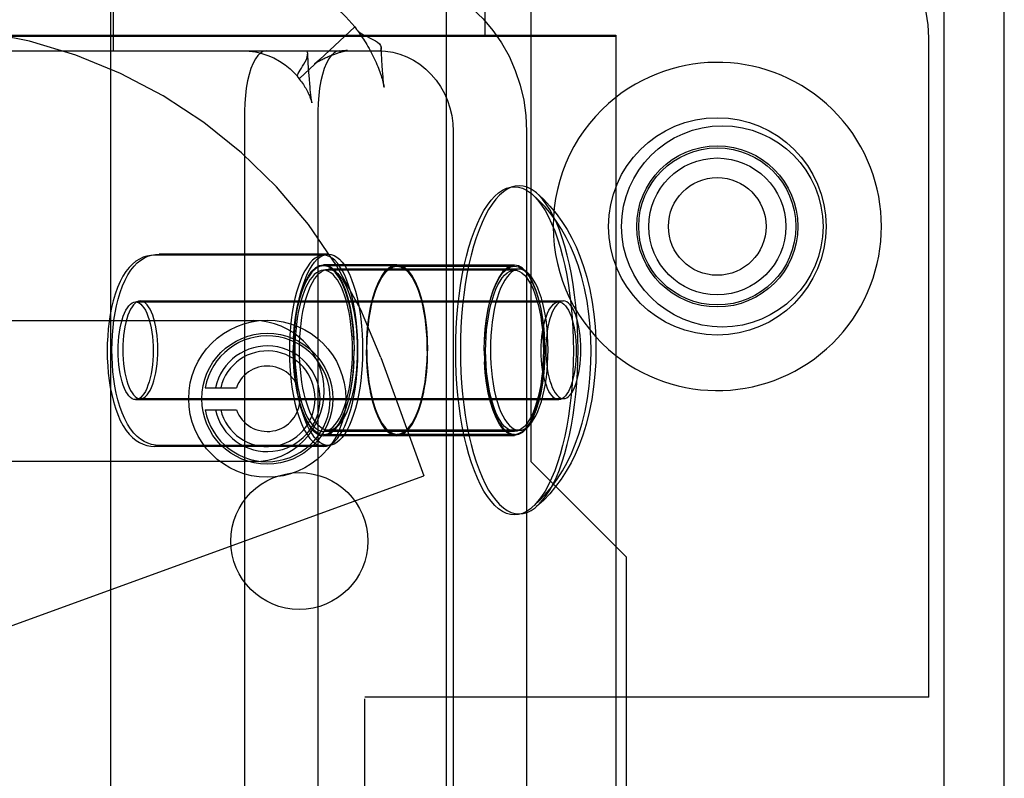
# Model space of a CAD drawing. Header units: inches. Extents: x 0 to 262, y 0 to 169.
# Tile 94 of 105: x 139.283 to 140.261, y 87.273 to 88.027. Entities that reach past the tile are written whole.
import ezdxf

# ---------------------------------------------------------------- set-up
doc = ezdxf.new("R2010")
doc.units = ezdxf.units.IN
doc.header["$LTSCALE"] = 14.384615
doc.header["$MEASUREMENT"] = 0
doc.linetypes.add('HIDDEN', pattern=[0.2, 0.1, -0.1])
doc.layers.get('0').update_dxf_attribs({"linetype": 'CONTINUOUS'})
doc.layers.add('DEFAULT_2', color=8, linetype='HIDDEN')

msp = doc.modelspace()

# ---------------------------------------------------------------- linework, layer by layer
at = {"color": 7, "linetype": 'Continuous'}
msp.add_line((139.70689, 44.81873), (139.70689, 123.19373), dxfattribs=at)
at = {"color": 3, "linetype": 'Continuous'}
for p, q in [((139.79089, 88.16773), (139.79089, 88.01123)), ((140.26089, 85.15973), (140.26089, 88.10773)), ((139.70689, 88.01123), (139.87527, 88.01123)), ((139.87527, 88.01123), (139.87527, 85.26123)), ((139.88589, 87.49273), (139.87527, 87.50335)), ((139.88589, 85.77473), (139.88589, 87.49273)), ((139.88589, 87.35373), (139.87527, 87.35373))]:
    msp.add_line(p, q, dxfattribs=at)
at = {"color": 7, "linetype": 'Continuous'}
for points in [[(139.70689, 88.05591), (139.70855, 88.05507), (139.72097, 88.0471), (139.7326, 88.03786), (139.74333, 88.02746), (139.75304, 88.01596), (139.75632, 88.01123)], [(139.79643, 87.85452), (139.795, 87.85569), (139.79112, 87.85832), (139.78719, 87.86021), (139.78323, 87.86135), (139.77924, 87.86173), (139.77525, 87.86135), (139.77129, 87.86021), (139.76735, 87.85832), (139.76348, 87.85569), (139.75968, 87.85232), (139.75597, 87.84824), (139.75237, 87.84346), (139.74889, 87.838), (139.74555, 87.8319), (139.74238, 87.82517), (139.73937, 87.81786), (139.73655, 87.80999), (139.73393, 87.8016), (139.73152, 87.79273), (139.72933, 87.78342)], [(139.79643, 87.85452), (139.80326, 87.84824), (139.80975, 87.84142), (139.8159, 87.83403), (139.82161, 87.8262), (139.82679, 87.81805), (139.8315, 87.80956), (139.83572, 87.80082), (139.83957, 87.79158), (139.84313, 87.78156), (139.84635, 87.77073), (139.84926, 87.75867), (139.85162, 87.74617), (139.85332, 87.73402), (139.85449, 87.72201), (139.85516, 87.71027), (139.85537, 87.69873)], [(139.72933, 87.78342), (139.72738, 87.77372), (139.72566, 87.76367), (139.7242, 87.75332), (139.72299, 87.74271), (139.72205, 87.73189), (139.72137, 87.72093), (139.72096, 87.70988), (139.72083, 87.69873)], [(139.82312, 87.74723), (139.82141, 87.747), (139.81973, 87.7463), (139.81807, 87.74514), (139.81647, 87.74354), (139.81493, 87.7415), (139.81346, 87.73906), (139.81209, 87.73622), (139.81083, 87.73303), (139.80968, 87.7295), (139.80867, 87.72568), (139.80779, 87.72159), (139.80706, 87.71729), (139.80649, 87.71281), (139.80607, 87.70819), (139.80582, 87.70351), (139.80574, 87.69873)], [(139.8405, 87.69873), (139.84041, 87.70351), (139.84017, 87.70819), (139.83975, 87.71281), (139.83918, 87.71729), (139.83845, 87.72159), (139.83757, 87.72568), (139.83655, 87.7295), (139.83541, 87.73303), (139.83414, 87.73622), (139.83277, 87.73906), (139.83131, 87.7415), (139.82977, 87.74354), (139.82816, 87.74514), (139.82651, 87.7463), (139.82482, 87.747), (139.82312, 87.74723)], [(139.72083, 87.69873), (139.72096, 87.68758), (139.72137, 87.67654), (139.72205, 87.66557), (139.72299, 87.65476), (139.7242, 87.64415), (139.72566, 87.63379), (139.72738, 87.62374)], [(139.85537, 87.69873), (139.85514, 87.68669), (139.85441, 87.67445), (139.85314, 87.66191), (139.85129, 87.64934), (139.8488, 87.63668), (139.84577, 87.62461), (139.84245, 87.61385), (139.83881, 87.60395), (139.8349, 87.59484), (139.83065, 87.58628), (139.82597, 87.57804), (139.82087, 87.57019), (139.81541, 87.5628), (139.80953, 87.5558), (139.80319, 87.54916), (139.79643, 87.54295)], [(139.80574, 87.69873), (139.80582, 87.69396), (139.80607, 87.68927), (139.80649, 87.68465), (139.80706, 87.68017), (139.80779, 87.67587), (139.80867, 87.67179), (139.80968, 87.66797), (139.81083, 87.66444), (139.81209, 87.66124), (139.81346, 87.65841), (139.81493, 87.65596), (139.81647, 87.65392), (139.81807, 87.65232), (139.81973, 87.65116), (139.82141, 87.65047), (139.82312, 87.65023)], [(139.82312, 87.65023), (139.82482, 87.65047), (139.82651, 87.65116), (139.82816, 87.65232), (139.82977, 87.65392), (139.83131, 87.65596), (139.83277, 87.65841), (139.83414, 87.66124), (139.83541, 87.66444), (139.83655, 87.66797), (139.83757, 87.67179), (139.83845, 87.67587), (139.83918, 87.68017), (139.83975, 87.68465), (139.84017, 87.68927), (139.84041, 87.69396), (139.8405, 87.69873)], [(139.72738, 87.62374), (139.72933, 87.61404), (139.73152, 87.60473), (139.73393, 87.59586), (139.73655, 87.58748), (139.73937, 87.57961), (139.74238, 87.57229), (139.74555, 87.56557), (139.74889, 87.55946), (139.75237, 87.55401), (139.75597, 87.54923), (139.75968, 87.54514), (139.76348, 87.54178), (139.76735, 87.53914), (139.77129, 87.53725), (139.77525, 87.53611), (139.77924, 87.53573), (139.78323, 87.53611), (139.78719, 87.53725), (139.79112, 87.53914), (139.795, 87.54178), (139.79643, 87.54295)]]:
    msp.add_lwpolyline(points, dxfattribs=at)
msp.add_circle((139.97589, 87.82123), 0.0485, dxfattribs=at)
msp.add_arc((139.97589, 87.82123), 0.163, 231.8592, 128.1408, dxfattribs=at)
at = {"layer": 'DEFAULT_2', "color": 8, "linetype": 'HIDDEN'}
for p, q in [((139.37339, 88.18373), (139.37339, 84.73373)), ((139.74552, 85.13373), (139.74552, 88.13373)), ((140.20089, 88.10773), (140.20089, 85.15973)), ((139.37589, 88.07373), (139.37589, 87.99573)), ((139.61586, 88.01951), (139.56095, 87.96828)), ((139.61586, 88.01951), (139.61718, 88.01742)), ((138.98701, 88.01023), (139.87527, 88.01023)), ((138.99573, 88.01123), (139.70689, 88.01123)), ((139.75858, 85.26023), (139.75858, 88.01123)), ((139.79089, 88.01123), (139.79089, 87.58773)), ((139.63391, 88.00701), (139.63641, 88.00565)), ((140.18589, 87.35373), (140.18589, 88.00873)), ((139.10515, 87.99573), (139.63902, 87.99573)), ((139.5692, 87.9933), (139.56915, 87.99382)), ((139.56983, 87.98342), (139.5692, 87.9933)), ((139.63902, 87.99573), (139.64149, 87.99573)), ((139.64243, 87.99359), (139.64216, 87.99884)), ((139.64284, 87.98632), (139.64243, 87.99359)), ((139.57045, 87.97439), (139.56983, 87.98342)), ((139.64317, 87.98108), (139.64284, 87.98632)), ((139.64351, 87.97604), (139.64317, 87.98108)), ((139.57095, 87.96764), (139.57045, 87.97439)), ((139.64374, 87.97283), (139.64351, 87.97604)), ((139.64398, 87.96975), (139.64374, 87.97283)), ((139.64422, 87.96685), (139.64398, 87.96975)), ((139.57132, 87.96293), (139.57095, 87.96764)), ((139.57157, 87.95997), (139.57132, 87.96293)), ((139.57182, 87.95716), (139.57157, 87.95997)), ((139.57208, 87.95451), (139.57182, 87.95716)), ((139.57234, 87.95199), (139.57208, 87.95451)), ((139.50657, 87.93573), (139.50657, 85.33573)), ((139.57939, 87.93573), (139.57939, 85.33573)), ((139.71371, 87.91573), (139.71371, 87.26123)), ((139.78653, 87.91573), (139.78653, 87.26123)), ((139.58506, 87.79273), (139.41701, 87.79273)), ((139.58972, 87.79373), (139.42168, 87.79373)), ((139.65787, 87.78323), (139.58506, 87.78323)), ((139.65787, 87.78223), (139.58506, 87.78223)), ((139.77457, 87.77773), (139.58506, 87.77773)), ((139.77924, 87.77873), (139.58972, 87.77873)), ((139.77457, 87.78273), (139.65787, 87.78273)), ((139.65787, 87.78173), (139.77457, 87.78173)), ((139.39834, 87.74623), (139.81845, 87.74623)), ((139.40301, 87.74723), (139.82312, 87.74723)), ((139.63399, 87.74986), (139.63165, 87.73998)), ((139.6318, 87.74073), (139.6299, 87.73007)), ((139.24552, 87.72773), (139.51552, 87.72773)), ((139.55504, 87.70976), (139.55477, 87.69773)), ((139.62785, 87.70976), (139.62759, 87.69773)), ((139.62777, 87.69773), (139.62803, 87.7097)), ((139.74447, 87.69773), (139.74473, 87.7097)), ((139.55504, 87.6867), (139.55477, 87.69873)), ((139.62785, 87.6867), (139.62759, 87.69873)), ((139.62777, 87.69873), (139.62803, 87.68677)), ((139.74447, 87.69873), (139.74473, 87.68677)), ((139.64183, 87.69114), (139.68458, 87.57368)), ((139.46754, 87.6611), (139.49849, 87.6611)), ((139.6318, 87.65573), (139.6299, 87.6664)), ((139.39834, 87.64923), (139.81845, 87.64923)), ((139.40301, 87.65023), (139.82312, 87.65023)), ((139.63399, 87.6466), (139.63165, 87.65648)), ((139.46754, 87.6391), (139.49849, 87.6391)), ((139.77924, 87.61873), (139.58972, 87.61873)), ((139.77457, 87.61773), (139.58506, 87.61773)), ((139.65787, 87.61423), (139.58506, 87.61423)), ((139.65787, 87.61323), (139.58506, 87.61323)), ((139.77457, 87.61473), (139.65787, 87.61473)), ((139.65787, 87.61373), (139.77457, 87.61373)), ((139.58506, 87.60273), (139.41701, 87.60273)), ((139.58972, 87.60373), (139.42168, 87.60373)), ((139.51552, 87.58773), (139.24552, 87.58773)), ((139.87527, 87.50335), (139.79089, 87.58773)), ((138.60394, 87.18036), (139.68458, 87.57368)), ((139.62589, 85.91373), (139.62589, 87.35373)), ((139.87527, 87.35373), (139.62589, 87.35373)), ((140.18589, 87.35373), (139.88589, 87.35373))]:
    msp.add_line(p, q, dxfattribs=at)
for points in [[(139.50463, 88.07373), (139.51728, 88.07315), (139.52974, 88.07143), (139.54205, 88.06856), (139.55408, 88.06459), (139.56575, 88.05953), (139.57698, 88.05342), (139.58768, 88.04631), (139.59778, 88.03825), (139.60716, 88.02933), (139.61586, 88.01951)], [(139.61718, 88.01742), (139.61746, 88.01708), (139.61964, 88.01493), (139.6223, 88.013), (139.62524, 88.01129), (139.62824, 88.00977)], [(139.61718, 88.01742), (139.61733, 88.01723), (139.61824, 88.01605), (139.61921, 88.01478), (139.62022, 88.01341), (139.62127, 88.01197), (139.62234, 88.01044), (139.62344, 88.00884), (139.62456, 88.00718), (139.62569, 88.00545), (139.62682, 88.00366), (139.62794, 88.00182), (139.62906, 87.99994), (139.63016, 87.99802), (139.63125, 87.99607), (139.6323, 87.99409), (139.63333, 87.99211), (139.63433, 87.99011), (139.63529, 87.98811), (139.63621, 87.98612), (139.63709, 87.98414), (139.63793, 87.98218), (139.63873, 87.98024), (139.63948, 87.97834), (139.64018, 87.97647), (139.64084, 87.97464), (139.64146, 87.97286), (139.64203, 87.97113), (139.64255, 87.96946), (139.64302, 87.96788), (139.64345, 87.96638), (139.64382, 87.965), (139.64414, 87.96373), (139.64441, 87.96257), (139.64464, 87.96155), (139.64482, 87.96066), (139.64495, 87.96002), (139.645, 87.95975)], [(139.6223, 88.01301), (139.62523, 88.0113), (139.62823, 88.00977), (139.63118, 88.00835)], [(139.75632, 88.01123), (139.76167, 88.00351), (139.76911, 87.99021), (139.7753, 87.9762), (139.78017, 87.9616), (139.78369, 87.94656), (139.78581, 87.93129), (139.78653, 87.91573)], [(139.63118, 88.00835), (139.63391, 88.00701), (139.63641, 88.00566), (139.63863, 88.0042), (139.64039, 88.00265), (139.64159, 88.00097), (139.64213, 87.99921), (139.64216, 87.99884)], [(139.50463, 87.99573), (139.51104, 87.99544), (139.51735, 87.99457), (139.52358, 87.99312), (139.52967, 87.9911), (139.53558, 87.98854), (139.54127, 87.98545), (139.54668, 87.98185), (139.55179, 87.97777), (139.55654, 87.97325), (139.56095, 87.96828)], [(139.52807, 87.99573), (139.52524, 87.9952), (139.52251, 87.99369), (139.51985, 87.99116), (139.51732, 87.98769), (139.51499, 87.98333), (139.51287, 87.97816), (139.51102, 87.97225), (139.50945, 87.96573), (139.50821, 87.95869), (139.50731, 87.95126), (139.50676, 87.94363), (139.50657, 87.93573)], [(139.56679, 87.9848), (139.5679, 87.98714), (139.56873, 87.98948), (139.56917, 87.99174), (139.5692, 87.9933)], [(139.5692, 87.9933), (139.56915, 87.99382), (139.56868, 87.99573)], [(139.57619, 87.9829), (139.57617, 87.98289), (139.5763, 87.98298), (139.57661, 87.98319), (139.57705, 87.98348), (139.57758, 87.98382), (139.57818, 87.98418), (139.57884, 87.98458), (139.57955, 87.98499), (139.58029, 87.98541), (139.58108, 87.98585), (139.58191, 87.98629), (139.58277, 87.98674), (139.58367, 87.9872), (139.58459, 87.98766), (139.58552, 87.98811), (139.58648, 87.98857), (139.58744, 87.98901), (139.58842, 87.98945), (139.58939, 87.98988), (139.59037, 87.99029), (139.59134, 87.99069), (139.5923, 87.99108), (139.59325, 87.99146), (139.59418, 87.99182), (139.5951, 87.99216), (139.59601, 87.99249), (139.5969, 87.9928), (139.59778, 87.9931), (139.59864, 87.99339), (139.59949, 87.99366), (139.60033, 87.99393), (139.60116, 87.99418), (139.60197, 87.99441), (139.60275, 87.99464), (139.60352, 87.99484), (139.60426, 87.99504), (139.60498, 87.99522), (139.60566, 87.99538), (139.60632, 87.99553), (139.60694, 87.99566), (139.6075, 87.99577), (139.608, 87.99586), (139.60839, 87.99593), (139.60852, 87.99595)], [(139.60089, 87.99573), (139.59806, 87.9952), (139.59533, 87.99369), (139.59267, 87.99116), (139.59014, 87.98769), (139.58781, 87.98333), (139.58569, 87.97816), (139.58384, 87.97225), (139.58227, 87.96573), (139.58103, 87.95869), (139.58012, 87.95126), (139.57958, 87.94363), (139.57939, 87.93573)], [(139.60852, 87.99595), (139.60866, 87.99597), (139.60838, 87.99594), (139.60784, 87.99589), (139.60709, 87.99584), (139.60619, 87.99579), (139.60522, 87.99576), (139.60419, 87.99574), (139.60314, 87.99573)], [(139.63902, 87.99573), (139.64638, 87.99534), (139.65359, 87.9942), (139.6607, 87.99229), (139.6676, 87.98964), (139.67423, 87.98628), (139.68052, 87.98225), (139.6864, 87.97757), (139.69183, 87.9723), (139.69675, 87.96648), (139.70112, 87.96018), (139.70489, 87.95344), (139.70802, 87.94635), (139.71049, 87.93895), (139.71227, 87.93134), (139.71334, 87.92361), (139.71371, 87.91573)], [(139.64216, 87.99884), (139.64206, 87.99746), (139.64149, 87.99573)], [(139.5629, 87.97837), (139.56419, 87.98038), (139.56551, 87.98253), (139.56679, 87.9848)], [(139.58133, 87.98729), (139.58058, 87.9866), (139.57985, 87.98594), (139.57913, 87.98532), (139.57844, 87.98472), (139.57778, 87.98417), (139.57716, 87.98365), (139.57664, 87.98325), (139.5763, 87.98299), (139.57619, 87.9829)], [(139.55969, 87.96911), (139.55938, 87.96961), (139.55918, 87.97058), (139.55936, 87.97176), (139.55989, 87.9732), (139.56072, 87.97483), (139.56173, 87.97653), (139.56289, 87.97836)], [(139.55969, 87.96911), (139.56022, 87.96848), (139.56123, 87.96723), (139.5622, 87.96598), (139.56313, 87.96472), (139.56402, 87.96346), (139.56488, 87.9622), (139.5657, 87.96093), (139.56648, 87.95968), (139.56723, 87.95842), (139.56793, 87.95718), (139.5686, 87.95595), (139.56922, 87.95474), (139.56981, 87.95355), (139.57035, 87.95238), (139.57086, 87.95124), (139.57133, 87.95013), (139.57176, 87.94905), (139.57215, 87.94802), (139.57249, 87.94706), (139.57279, 87.94617), (139.57304, 87.94535), (139.57324, 87.94467), (139.57337, 87.94415), (139.5734, 87.94406)], [(139.56095, 87.96828), (139.55996, 87.96884), (139.55969, 87.96911)], [(139.645, 87.95975), (139.645, 87.95972), (139.645, 87.95974), (139.64494, 87.96014), (139.64485, 87.96082), (139.64473, 87.96178), (139.64461, 87.96292), (139.64448, 87.96416), (139.64435, 87.96548), (139.64422, 87.96685)], [(139.5734, 87.94406), (139.57345, 87.94385), (139.57344, 87.94388), (139.57338, 87.94417), (139.57329, 87.94473), (139.57316, 87.9455), (139.57303, 87.94639), (139.57289, 87.9474), (139.57275, 87.94848), (139.57261, 87.94962), (139.57247, 87.95079), (139.57234, 87.95199)], [(139.71616, 87.69773), (139.7163, 87.70888), (139.7167, 87.71993), (139.71738, 87.73089), (139.71832, 87.74171), (139.71953, 87.75232), (139.72099, 87.76267), (139.72271, 87.77272), (139.72466, 87.78242), (139.72685, 87.79173), (139.72926, 87.8006), (139.73188, 87.80899), (139.7347, 87.81686), (139.73771, 87.82417), (139.74089, 87.8309), (139.74422, 87.837), (139.7477, 87.84246), (139.7513, 87.84724), (139.75501, 87.85132), (139.75881, 87.85469), (139.76269, 87.85732), (139.76662, 87.85921), (139.77059, 87.86035), (139.77457, 87.86073), (139.77856, 87.86035), (139.78253, 87.85921), (139.78646, 87.85732), (139.79033, 87.85469), (139.79176, 87.85352)], [(139.8507, 87.69773), (139.85047, 87.70978), (139.84974, 87.72202), (139.84847, 87.73455), (139.84662, 87.74712), (139.84413, 87.75978), (139.8411, 87.77185), (139.83778, 87.78262), (139.83414, 87.79251), (139.83023, 87.80162), (139.82599, 87.81018), (139.8213, 87.81843), (139.8162, 87.82627), (139.81074, 87.83367), (139.80486, 87.84067), (139.79853, 87.8473), (139.79176, 87.85352)], [(139.79413, 87.85132), (139.79784, 87.84724), (139.80145, 87.84246), (139.80492, 87.837), (139.80826, 87.8309), (139.81144, 87.82417), (139.81444, 87.81686), (139.81726, 87.80899), (139.81988, 87.8006), (139.82229, 87.79173), (139.82448, 87.78242), (139.82644, 87.77272), (139.82815, 87.76267), (139.82961, 87.75232), (139.83082, 87.74171), (139.83176, 87.73089), (139.83244, 87.71993), (139.83285, 87.70888), (139.83299, 87.69773)], [(139.83765, 87.69873), (139.83752, 87.70988), (139.83711, 87.72093), (139.83643, 87.73189), (139.83549, 87.74271), (139.83428, 87.75332), (139.83282, 87.76367), (139.8311, 87.77372), (139.82915, 87.78342), (139.82696, 87.79273), (139.82455, 87.8016), (139.82193, 87.80999), (139.81911, 87.81786), (139.8161, 87.82517), (139.81293, 87.8319), (139.80959, 87.838), (139.80611, 87.84346), (139.80251, 87.84824), (139.7988, 87.85232)], [(139.41701, 87.79273), (139.41332, 87.7925), (139.40959, 87.79179), (139.4059, 87.79059), (139.40224, 87.78888), (139.39865, 87.78661), (139.39517, 87.78378), (139.39185, 87.78039), (139.38869, 87.7764), (139.38567, 87.77172), (139.38286, 87.7664), (139.38027, 87.76043), (139.37799, 87.75401), (139.37607, 87.74747), (139.37446, 87.74074), (139.37312, 87.73385), (139.37203, 87.72682), (139.3712, 87.71966), (139.37061, 87.7124), (139.37025, 87.70508), (139.37013, 87.69773)], [(139.3748, 87.69873), (139.37492, 87.70619), (139.37529, 87.71362), (139.3759, 87.72098), (139.37676, 87.72823), (139.37787, 87.73535), (139.37925, 87.74231), (139.38091, 87.7491), (139.38287, 87.75568), (139.38521, 87.7621), (139.38783, 87.76802), (139.39064, 87.77323), (139.39363, 87.77778), (139.39676, 87.78167), (139.40004, 87.78497), (139.40346, 87.78772), (139.407, 87.78993), (139.41059, 87.7916), (139.41424, 87.79279), (139.41795, 87.7935), (139.42168, 87.79373)], [(139.58506, 87.79273), (139.58224, 87.79241), (139.57945, 87.79144), (139.5767, 87.78983), (139.574, 87.78758), (139.57138, 87.78473), (139.56885, 87.78128), (139.56643, 87.77726), (139.56414, 87.7727), (139.562, 87.76763), (139.56001, 87.76207), (139.55819, 87.75608), (139.55655, 87.74969), (139.55511, 87.74295), (139.55388, 87.73589), (139.55285, 87.72858), (139.55205, 87.72105), (139.55147, 87.71337), (139.55113, 87.7056), (139.55101, 87.69773)], [(139.55568, 87.69873), (139.5558, 87.7066), (139.55614, 87.71437), (139.55672, 87.72205), (139.55752, 87.72958), (139.55855, 87.73689), (139.55978, 87.74395), (139.56122, 87.75069), (139.56286, 87.75708), (139.56468, 87.76307), (139.56667, 87.76863), (139.56881, 87.7737), (139.5711, 87.77826), (139.57352, 87.78228), (139.57605, 87.78573), (139.57867, 87.78858), (139.58137, 87.79083), (139.58412, 87.79244), (139.58691, 87.79341), (139.58972, 87.79373)], [(139.6191, 87.69773), (139.61898, 87.7056), (139.61864, 87.71337), (139.61806, 87.72105), (139.61726, 87.72858), (139.61623, 87.73589), (139.615, 87.74295), (139.61356, 87.74969), (139.61192, 87.75608), (139.6101, 87.76207), (139.60811, 87.76763), (139.60597, 87.7727), (139.60368, 87.77726), (139.60126, 87.78128), (139.59873, 87.78473), (139.59611, 87.78758), (139.59341, 87.78983), (139.59066, 87.79144), (139.58787, 87.79241), (139.58506, 87.79273)], [(139.58972, 87.79373), (139.59253, 87.79341), (139.59533, 87.79244), (139.59808, 87.79083), (139.60078, 87.78858), (139.6034, 87.78573), (139.60593, 87.78228), (139.60834, 87.77826), (139.61063, 87.7737), (139.61278, 87.76863), (139.61477, 87.76307), (139.61659, 87.75708), (139.61822, 87.75069), (139.61966, 87.74395), (139.6209, 87.73689), (139.62192, 87.72958), (139.62273, 87.72205), (139.6233, 87.71437), (139.62365, 87.7066), (139.62377, 87.69873)], [(139.55504, 87.70976), (139.5558, 87.7206), (139.55708, 87.73107), (139.55883, 87.74098), (139.56103, 87.75017), (139.56364, 87.75848), (139.56662, 87.76576), (139.56991, 87.77191), (139.57347, 87.77679), (139.57722, 87.78035), (139.58107, 87.78249), (139.58506, 87.78323)], [(139.58506, 87.78223), (139.58107, 87.78149), (139.57722, 87.77935), (139.57347, 87.77579), (139.56991, 87.77091), (139.56662, 87.76476), (139.56364, 87.75748), (139.56103, 87.74917), (139.55883, 87.73998), (139.55708, 87.73007), (139.5558, 87.7196), (139.55504, 87.70876)], [(139.58506, 87.77773), (139.58269, 87.77746), (139.58034, 87.77664), (139.57802, 87.77528), (139.57575, 87.7734), (139.57354, 87.77099), (139.57141, 87.76809), (139.56937, 87.76471), (139.56745, 87.76086), (139.56564, 87.75659), (139.56396, 87.75191), (139.56243, 87.74687), (139.56105, 87.74149), (139.55984, 87.73581), (139.5588, 87.72987), (139.55794, 87.72371), (139.55726, 87.71737), (139.55678, 87.7109), (139.55648, 87.70436), (139.55639, 87.69773)], [(139.56105, 87.69873), (139.56115, 87.70536), (139.56144, 87.7119), (139.56193, 87.71837), (139.56261, 87.72471), (139.56347, 87.73087), (139.56451, 87.73681), (139.56572, 87.74249), (139.5671, 87.74787), (139.56863, 87.75291), (139.57031, 87.75759), (139.57211, 87.76186), (139.57404, 87.76571), (139.57608, 87.76909), (139.57821, 87.77199), (139.58041, 87.7744), (139.58269, 87.77628), (139.585, 87.77764), (139.58736, 87.77846), (139.58972, 87.77873)], [(139.58506, 87.78323), (139.58904, 87.78249), (139.59289, 87.78035), (139.59664, 87.77679), (139.6002, 87.77191), (139.60349, 87.76576), (139.60647, 87.75848), (139.60908, 87.75017), (139.61128, 87.74098), (139.61303, 87.73107), (139.61431, 87.7206), (139.61507, 87.70976), (139.61534, 87.69773)], [(139.61507, 87.70876), (139.61431, 87.7196), (139.61303, 87.73007), (139.61128, 87.73998), (139.60908, 87.74917), (139.60647, 87.75748), (139.60349, 87.76476), (139.6002, 87.77091), (139.59664, 87.77579), (139.59289, 87.77935), (139.58904, 87.78149), (139.58506, 87.78223)], [(139.61372, 87.69773), (139.61363, 87.70436), (139.61333, 87.7109), (139.61285, 87.71737), (139.61217, 87.72371), (139.61131, 87.72987), (139.61027, 87.73581), (139.60906, 87.74149), (139.60768, 87.74687), (139.60615, 87.75191), (139.60447, 87.75659), (139.60266, 87.76086), (139.60074, 87.76471), (139.5987, 87.76809), (139.59657, 87.77099), (139.59436, 87.7734), (139.59209, 87.77528), (139.58977, 87.77664), (139.58742, 87.77746), (139.58506, 87.77773)], [(139.58972, 87.77873), (139.59209, 87.77846), (139.59444, 87.77764), (139.59676, 87.77628), (139.59903, 87.7744), (139.60124, 87.77199), (139.60337, 87.76909), (139.6054, 87.76571), (139.60733, 87.76186), (139.60914, 87.75759), (139.61082, 87.75291), (139.61235, 87.74787), (139.61372, 87.74249), (139.61494, 87.73681), (139.61598, 87.73087), (139.61684, 87.72471), (139.61751, 87.71837), (139.618, 87.7119), (139.61829, 87.70536), (139.61839, 87.69873)], [(139.62785, 87.70976), (139.62862, 87.7206), (139.6299, 87.73107), (139.63165, 87.74098), (139.63385, 87.75017), (139.63646, 87.75848), (139.63944, 87.76576), (139.64273, 87.77191), (139.64629, 87.77679), (139.65004, 87.78035), (139.65389, 87.78249), (139.65787, 87.78323)], [(139.62803, 87.7087), (139.6288, 87.71947), (139.63007, 87.72987), (139.6318, 87.73973), (139.63399, 87.74886), (139.63659, 87.75713), (139.63955, 87.76437), (139.64282, 87.77048), (139.64636, 87.77533), (139.65008, 87.77887), (139.65391, 87.78099), (139.65787, 87.78173)], [(139.65787, 87.78223), (139.65389, 87.78149), (139.65004, 87.77935), (139.64629, 87.77579), (139.64273, 87.77091), (139.63944, 87.76476), (139.63646, 87.75748), (139.63385, 87.74917)], [(139.65787, 87.78273), (139.65391, 87.78199), (139.65008, 87.77987), (139.64636, 87.77633), (139.64282, 87.77148), (139.63955, 87.76537), (139.63659, 87.75813), (139.63399, 87.74986)], [(139.65787, 87.78323), (139.66186, 87.78249), (139.66571, 87.78035), (139.66946, 87.77679), (139.67302, 87.77191), (139.67631, 87.76576), (139.67929, 87.75848), (139.6819, 87.75017), (139.6841, 87.74098), (139.68585, 87.73107), (139.68712, 87.7206), (139.68789, 87.70976), (139.68816, 87.69773)], [(139.6841, 87.73998), (139.68175, 87.74986), (139.67916, 87.75813), (139.6762, 87.76537), (139.67293, 87.77148), (139.66939, 87.77633), (139.66567, 87.77987), (139.66184, 87.78199), (139.65787, 87.78273)], [(139.6819, 87.74917), (139.67929, 87.75748), (139.67631, 87.76476), (139.67302, 87.77091), (139.66946, 87.77579), (139.66571, 87.77935), (139.66186, 87.78149), (139.65787, 87.78223)], [(139.65787, 87.78173), (139.66184, 87.78099), (139.66567, 87.77887), (139.66939, 87.77533), (139.67293, 87.77048), (139.6762, 87.76437), (139.67916, 87.75713), (139.68175, 87.74886), (139.68394, 87.73973), (139.68568, 87.72987), (139.68695, 87.71947), (139.68772, 87.7087)], [(139.77457, 87.78273), (139.77061, 87.78199), (139.76678, 87.77987), (139.76305, 87.77633), (139.75952, 87.77148), (139.75625, 87.76537), (139.75329, 87.75813), (139.75069, 87.74986), (139.7485, 87.74073), (139.74676, 87.73087), (139.74549, 87.72047), (139.74473, 87.7097)], [(139.74473, 87.7087), (139.74549, 87.71947), (139.74676, 87.72987), (139.7485, 87.73973), (139.75069, 87.74886), (139.75329, 87.75713), (139.75625, 87.76437), (139.75952, 87.77048), (139.76305, 87.77533), (139.76678, 87.77887), (139.77061, 87.78099), (139.77457, 87.78173)], [(139.7459, 87.69773), (139.74601, 87.70473), (139.74634, 87.71162), (139.74688, 87.71844), (139.74763, 87.72509), (139.74859, 87.73154), (139.74974, 87.73773), (139.75109, 87.74362), (139.75261, 87.74916), (139.7543, 87.7543), (139.75614, 87.75902), (139.75813, 87.76326), (139.76024, 87.76701), (139.76246, 87.77024), (139.76477, 87.77291), (139.76715, 87.77501), (139.76959, 87.77652), (139.77207, 87.77743), (139.77457, 87.77773)], [(139.77924, 87.77873), (139.77674, 87.77843), (139.77426, 87.77752), (139.77182, 87.77601), (139.76943, 87.77391), (139.76712, 87.77124), (139.76491, 87.76801), (139.7628, 87.76426), (139.76081, 87.76002), (139.75897, 87.7553), (139.75728, 87.75016), (139.75576, 87.74462), (139.75441, 87.73873), (139.75326, 87.73254), (139.7523, 87.72609), (139.75155, 87.71944), (139.75101, 87.71262), (139.75068, 87.70573), (139.75057, 87.69873)], [(139.80467, 87.69773), (139.80441, 87.7097), (139.80365, 87.72047), (139.80238, 87.73087), (139.80064, 87.74073), (139.79845, 87.74986), (139.79586, 87.75813), (139.7929, 87.76537), (139.78962, 87.77148), (139.78609, 87.77633), (139.78236, 87.77987), (139.77853, 87.78199), (139.77457, 87.78273)], [(139.77457, 87.78173), (139.77853, 87.78099), (139.78236, 87.77887), (139.78609, 87.77533), (139.78962, 87.77048), (139.7929, 87.76437), (139.79586, 87.75713), (139.79845, 87.74886), (139.80064, 87.73973), (139.80238, 87.72987), (139.80365, 87.71947), (139.80441, 87.7087)], [(139.77457, 87.77773), (139.77707, 87.77743), (139.77955, 87.77652), (139.78199, 87.77501), (139.78438, 87.77291), (139.78669, 87.77024), (139.78891, 87.76701), (139.79102, 87.76326), (139.793, 87.75902), (139.79484, 87.7543), (139.79653, 87.74916), (139.79806, 87.74362), (139.7994, 87.73773), (139.80055, 87.73154), (139.80151, 87.72509), (139.80226, 87.71844), (139.80281, 87.71162), (139.80313, 87.70473), (139.80324, 87.69773)], [(139.80791, 87.69873), (139.8078, 87.70573), (139.80747, 87.71262), (139.80693, 87.71944), (139.80618, 87.72609), (139.80522, 87.73254), (139.80407, 87.73873), (139.80272, 87.74462), (139.8012, 87.75016), (139.79951, 87.7553), (139.79767, 87.76002), (139.79568, 87.76426), (139.79357, 87.76801), (139.79136, 87.77124), (139.78905, 87.77391), (139.78666, 87.77601), (139.78422, 87.77752), (139.78174, 87.77843), (139.77924, 87.77873)], [(139.38096, 87.69773), (139.38104, 87.70251), (139.38129, 87.70719), (139.38171, 87.71181), (139.38228, 87.71629), (139.38301, 87.72059), (139.38389, 87.72468), (139.3849, 87.7285), (139.38605, 87.73203), (139.38731, 87.73522), (139.38868, 87.73806), (139.39015, 87.7405), (139.39169, 87.74254), (139.39329, 87.74414), (139.39495, 87.7453), (139.39664, 87.746), (139.39834, 87.74623)], [(139.40301, 87.74723), (139.4013, 87.747), (139.39962, 87.7463), (139.39796, 87.74514), (139.39636, 87.74354), (139.39481, 87.7415), (139.39335, 87.73906), (139.39198, 87.73622), (139.39072, 87.73303), (139.38957, 87.7295), (139.38856, 87.72568), (139.38768, 87.72159), (139.38695, 87.71729), (139.38638, 87.71281), (139.38596, 87.70819), (139.38571, 87.70351), (139.38563, 87.69873)], [(139.39834, 87.74623), (139.40004, 87.746), (139.40173, 87.7453), (139.40338, 87.74414), (139.40499, 87.74254), (139.40653, 87.7405), (139.408, 87.73806), (139.40936, 87.73522), (139.41063, 87.73203), (139.41177, 87.7285), (139.41279, 87.72468), (139.41367, 87.72059), (139.4144, 87.71629), (139.41497, 87.71181), (139.41539, 87.70719), (139.41563, 87.70251), (139.41572, 87.69773)], [(139.42039, 87.69873), (139.4203, 87.70351), (139.42005, 87.70819), (139.41964, 87.71281), (139.41906, 87.71729), (139.41833, 87.72159), (139.41746, 87.72568), (139.41644, 87.7295), (139.4153, 87.73303), (139.41403, 87.73622), (139.41266, 87.73906), (139.4112, 87.7415), (139.40966, 87.74354), (139.40805, 87.74514), (139.4064, 87.7463), (139.40471, 87.747), (139.40301, 87.74723)], [(139.80107, 87.69773), (139.80115, 87.70251), (139.8014, 87.70719), (139.80182, 87.71181), (139.80239, 87.71629), (139.80312, 87.72059), (139.804, 87.72468), (139.80502, 87.7285), (139.80616, 87.73203), (139.80742, 87.73522), (139.80879, 87.73806), (139.81026, 87.7405), (139.8118, 87.74254), (139.81341, 87.74414), (139.81506, 87.7453), (139.81675, 87.746), (139.81845, 87.74623)], [(139.81845, 87.74623), (139.82015, 87.746), (139.82184, 87.7453), (139.8235, 87.74414), (139.8251, 87.74254), (139.82664, 87.7405), (139.82811, 87.73806), (139.82948, 87.73522), (139.83074, 87.73203), (139.83189, 87.7285), (139.8329, 87.72468), (139.83378, 87.72059), (139.83451, 87.71629), (139.83508, 87.71181), (139.8355, 87.70719), (139.83575, 87.70251), (139.83583, 87.69773)], [(139.68789, 87.70876), (139.68712, 87.7196), (139.68585, 87.73007), (139.68394, 87.74073)], [(139.6299, 87.73007), (139.62862, 87.7196), (139.62785, 87.70876)], [(139.63007, 87.73087), (139.6288, 87.72047), (139.62803, 87.7097)], [(139.68798, 87.69773), (139.68772, 87.7097), (139.68695, 87.72047), (139.68568, 87.73087)], [(139.37013, 87.69773), (139.37025, 87.69028), (139.37062, 87.68284), (139.37123, 87.67549), (139.37209, 87.66823), (139.3732, 87.66112), (139.37458, 87.65415), (139.37624, 87.64736), (139.37821, 87.64079), (139.38054, 87.63436), (139.38316, 87.62844), (139.38597, 87.62324), (139.38896, 87.61869), (139.39209, 87.6148), (139.39537, 87.61149), (139.3988, 87.60875), (139.40233, 87.60654), (139.40592, 87.60486), (139.40957, 87.60368), (139.41329, 87.60297), (139.41701, 87.60273)], [(139.42168, 87.60373), (139.41798, 87.60396), (139.41426, 87.60467), (139.41056, 87.60587), (139.40691, 87.60759), (139.40331, 87.60985), (139.39983, 87.61268), (139.39651, 87.61607), (139.39335, 87.62007), (139.39034, 87.62474), (139.38753, 87.63007), (139.38494, 87.63603), (139.38266, 87.64245), (139.38074, 87.64899), (139.37913, 87.65572), (139.37778, 87.66261), (139.3767, 87.66965), (139.37587, 87.67681), (139.37527, 87.68406), (139.37492, 87.69139), (139.3748, 87.69873)], [(139.39834, 87.64923), (139.39664, 87.64947), (139.39495, 87.65016), (139.39329, 87.65132), (139.39169, 87.65292), (139.39015, 87.65496), (139.38868, 87.65741), (139.38731, 87.66024), (139.38605, 87.66344), (139.3849, 87.66697), (139.38389, 87.67079), (139.38301, 87.67487), (139.38228, 87.67917), (139.38171, 87.68365), (139.38129, 87.68827), (139.38104, 87.69296), (139.38096, 87.69773)], [(139.38563, 87.69873), (139.38571, 87.69396), (139.38596, 87.68927), (139.38638, 87.68465), (139.38695, 87.68017), (139.38768, 87.67587), (139.38856, 87.67179), (139.38957, 87.66797), (139.39072, 87.66444), (139.39198, 87.66124), (139.39335, 87.65841), (139.39481, 87.65596), (139.39636, 87.65392), (139.39796, 87.65232), (139.39962, 87.65116), (139.4013, 87.65047), (139.40301, 87.65023)], [(139.41572, 87.69773), (139.41563, 87.69296), (139.41539, 87.68827), (139.41497, 87.68365), (139.4144, 87.67917), (139.41367, 87.67487), (139.41279, 87.67079), (139.41177, 87.66697), (139.41063, 87.66344), (139.40936, 87.66024), (139.408, 87.65741), (139.40653, 87.65496), (139.40499, 87.65292), (139.40338, 87.65132), (139.40173, 87.65016), (139.40004, 87.64947), (139.39834, 87.64923)], [(139.40301, 87.65023), (139.40471, 87.65047), (139.4064, 87.65116), (139.40805, 87.65232), (139.40966, 87.65392), (139.4112, 87.65596), (139.41266, 87.65841), (139.41403, 87.66124), (139.4153, 87.66444), (139.41644, 87.66797), (139.41746, 87.67179), (139.41833, 87.67587), (139.41906, 87.68017), (139.41964, 87.68465), (139.42005, 87.68927), (139.4203, 87.69396), (139.42039, 87.69873)], [(139.55101, 87.69773), (139.55113, 87.68986), (139.55147, 87.6821), (139.55205, 87.67441), (139.55285, 87.66689), (139.55388, 87.65957), (139.55511, 87.65252), (139.55655, 87.64577), (139.55819, 87.63938), (139.56001, 87.63339), (139.562, 87.62784), (139.56414, 87.62277), (139.56643, 87.6182), (139.56885, 87.61418), (139.57138, 87.61073), (139.574, 87.60788), (139.5767, 87.60564), (139.57945, 87.60403), (139.58224, 87.60306), (139.58506, 87.60273)], [(139.58972, 87.60373), (139.58691, 87.60406), (139.58412, 87.60503), (139.58137, 87.60664), (139.57867, 87.60888), (139.57605, 87.61173), (139.57352, 87.61518), (139.5711, 87.6192), (139.56881, 87.62377), (139.56667, 87.62884), (139.56468, 87.63439), (139.56286, 87.64038), (139.56122, 87.64677), (139.55978, 87.65352), (139.55855, 87.66057), (139.55752, 87.66789), (139.55672, 87.67541), (139.55614, 87.6831), (139.5558, 87.69086), (139.55568, 87.69873)], [(139.55639, 87.69773), (139.55648, 87.6911), (139.55678, 87.68457), (139.55726, 87.67809), (139.55794, 87.67176), (139.5588, 87.6656), (139.55984, 87.65966), (139.56105, 87.65398), (139.56243, 87.6486), (139.56396, 87.64355), (139.56564, 87.63887), (139.56745, 87.6346), (139.56937, 87.63076), (139.57141, 87.62738), (139.57354, 87.62447), (139.57575, 87.62207), (139.57802, 87.62018), (139.58034, 87.61883), (139.58269, 87.61801), (139.58506, 87.61773)], [(139.58972, 87.61873), (139.58736, 87.61901), (139.585, 87.61983), (139.58269, 87.62118), (139.58041, 87.62307), (139.57821, 87.62547), (139.57608, 87.62838), (139.57404, 87.63176), (139.57211, 87.6356), (139.57031, 87.63987), (139.56863, 87.64455), (139.5671, 87.6496), (139.56572, 87.65498), (139.56451, 87.66066), (139.56347, 87.6666), (139.56261, 87.67276), (139.56193, 87.67909), (139.56144, 87.68557), (139.56115, 87.6921), (139.56105, 87.69873)], [(139.58506, 87.61323), (139.58904, 87.61398), (139.59289, 87.61611), (139.59664, 87.61967), (139.6002, 87.62455), (139.60349, 87.6307), (139.60647, 87.63798), (139.60908, 87.6463), (139.61128, 87.65548), (139.61303, 87.6654), (139.61431, 87.67586), (139.61507, 87.6867), (139.61534, 87.69873)], [(139.58506, 87.60273), (139.58787, 87.60306), (139.59066, 87.60403), (139.59341, 87.60564), (139.59611, 87.60788), (139.59873, 87.61073), (139.60126, 87.61418), (139.60368, 87.6182), (139.60597, 87.62277), (139.60811, 87.62784), (139.6101, 87.63339), (139.61192, 87.63938), (139.61356, 87.64577), (139.615, 87.65252), (139.61623, 87.65957), (139.61726, 87.66689), (139.61806, 87.67441), (139.61864, 87.6821), (139.61898, 87.68986), (139.6191, 87.69773)], [(139.58506, 87.61773), (139.58742, 87.61801), (139.58977, 87.61883), (139.59209, 87.62018), (139.59436, 87.62207), (139.59657, 87.62447), (139.5987, 87.62738), (139.60074, 87.63076), (139.60266, 87.6346), (139.60447, 87.63887), (139.60615, 87.64355), (139.60768, 87.6486), (139.60906, 87.65398), (139.61027, 87.65966), (139.61131, 87.6656), (139.61217, 87.67176), (139.61285, 87.67809), (139.61333, 87.68457), (139.61363, 87.6911), (139.61372, 87.69773)], [(139.61839, 87.69873), (139.61829, 87.6921), (139.618, 87.68557), (139.61751, 87.67909), (139.61684, 87.67276), (139.61598, 87.6666), (139.61494, 87.66066), (139.61372, 87.65498), (139.61235, 87.6496), (139.61082, 87.64455), (139.60914, 87.63987), (139.60733, 87.6356), (139.6054, 87.63176), (139.60337, 87.62838), (139.60124, 87.62547), (139.59903, 87.62307), (139.59676, 87.62118), (139.59444, 87.61983), (139.59209, 87.61901), (139.58972, 87.61873)], [(139.62377, 87.69873), (139.62365, 87.69086), (139.6233, 87.6831), (139.62273, 87.67541), (139.62192, 87.66789), (139.6209, 87.66057), (139.61966, 87.65352), (139.61822, 87.64677), (139.61659, 87.64038), (139.61477, 87.63439), (139.61278, 87.62884), (139.61063, 87.62377), (139.60834, 87.6192), (139.60593, 87.61518), (139.6034, 87.61173), (139.60078, 87.60888), (139.59808, 87.60664), (139.59533, 87.60503), (139.59253, 87.60406), (139.58972, 87.60373)], [(139.65787, 87.61323), (139.66186, 87.61398), (139.66571, 87.61611), (139.66946, 87.61967), (139.67302, 87.62455), (139.67631, 87.6307), (139.67929, 87.63798), (139.6819, 87.6463), (139.6841, 87.65548), (139.68585, 87.6654), (139.68712, 87.67586), (139.68789, 87.6867), (139.68816, 87.69873)], [(139.68798, 87.69873), (139.68772, 87.68677), (139.68695, 87.67599), (139.68568, 87.66559)], [(139.79176, 87.54195), (139.79033, 87.54078), (139.78646, 87.53814), (139.78253, 87.53625), (139.77856, 87.53511), (139.77457, 87.53473), (139.77059, 87.53511), (139.76662, 87.53625), (139.76269, 87.53814), (139.75881, 87.54078), (139.75501, 87.54414), (139.7513, 87.54823), (139.7477, 87.55301), (139.74422, 87.55846), (139.74089, 87.56457), (139.73771, 87.57129), (139.7347, 87.57861), (139.73188, 87.58648), (139.72926, 87.59486), (139.72685, 87.60373), (139.72466, 87.61304), (139.72271, 87.62274), (139.72099, 87.63279), (139.71953, 87.64315), (139.71832, 87.65376), (139.71738, 87.66457), (139.7167, 87.67554), (139.7163, 87.68658), (139.71616, 87.69773)], [(139.77457, 87.61773), (139.77207, 87.61804), (139.76959, 87.61895), (139.76715, 87.62046), (139.76477, 87.62256), (139.76246, 87.62523), (139.76024, 87.62845), (139.75813, 87.6322), (139.75614, 87.63645), (139.7543, 87.64117), (139.75261, 87.64631), (139.75109, 87.65185), (139.74974, 87.65773), (139.74859, 87.66392), (139.74763, 87.67037), (139.74688, 87.67703), (139.74634, 87.68384), (139.74601, 87.69073), (139.7459, 87.69773)], [(139.75057, 87.69873), (139.75068, 87.69173), (139.75101, 87.68484), (139.75155, 87.67803), (139.7523, 87.67137), (139.75326, 87.66492), (139.75441, 87.65873), (139.75576, 87.65285), (139.75728, 87.64731), (139.75897, 87.64217), (139.76081, 87.63745), (139.7628, 87.6332), (139.76491, 87.62945), (139.76712, 87.62623), (139.76943, 87.62356), (139.77182, 87.62146), (139.77426, 87.61995), (139.77674, 87.61904), (139.77924, 87.61873)], [(139.80467, 87.69873), (139.80441, 87.68677), (139.80365, 87.67599), (139.80238, 87.66559), (139.80064, 87.65573), (139.79845, 87.6466), (139.79586, 87.63834), (139.7929, 87.6311), (139.78962, 87.62499), (139.78609, 87.62014), (139.78236, 87.61659), (139.77853, 87.61447), (139.77457, 87.61373)], [(139.80324, 87.69773), (139.80313, 87.69073), (139.80281, 87.68384), (139.80226, 87.67703), (139.80151, 87.67037), (139.80055, 87.66392), (139.7994, 87.65773), (139.79806, 87.65185), (139.79653, 87.64631), (139.79484, 87.64117), (139.793, 87.63645), (139.79102, 87.6322), (139.78891, 87.62845), (139.78669, 87.62523), (139.78438, 87.62256), (139.78199, 87.62046), (139.77955, 87.61895), (139.77707, 87.61804), (139.77457, 87.61773)], [(139.77924, 87.61873), (139.78174, 87.61904), (139.78422, 87.61995), (139.78666, 87.62146), (139.78905, 87.62356), (139.79136, 87.62623), (139.79357, 87.62945), (139.79568, 87.6332), (139.79767, 87.63745), (139.79951, 87.64217), (139.8012, 87.64731), (139.80272, 87.65285), (139.80407, 87.65873), (139.80522, 87.66492), (139.80618, 87.67137), (139.80693, 87.67803), (139.80747, 87.68484), (139.8078, 87.69173), (139.80791, 87.69873)], [(139.79176, 87.54195), (139.79859, 87.54823), (139.80508, 87.55505), (139.81124, 87.56243), (139.81694, 87.57026), (139.82213, 87.57842), (139.82683, 87.5869), (139.83105, 87.59564), (139.8349, 87.60488), (139.83846, 87.61491), (139.84168, 87.62574), (139.84459, 87.63779), (139.84695, 87.65029), (139.84865, 87.66245), (139.84982, 87.67445), (139.85049, 87.6862), (139.8507, 87.69773)], [(139.83299, 87.69773), (139.83285, 87.68658), (139.83244, 87.67554), (139.83176, 87.66457), (139.83082, 87.65376), (139.82961, 87.64315), (139.82815, 87.63279), (139.82644, 87.62274), (139.82448, 87.61304), (139.82229, 87.60373), (139.81988, 87.59486), (139.81726, 87.58648), (139.81444, 87.57861), (139.81144, 87.57129), (139.80826, 87.56457), (139.80492, 87.55846), (139.80145, 87.55301), (139.79784, 87.54823), (139.79413, 87.54414)], [(139.7988, 87.54514), (139.80251, 87.54923), (139.80611, 87.55401), (139.80959, 87.55946), (139.81293, 87.56557), (139.8161, 87.57229), (139.81911, 87.57961), (139.82193, 87.58748), (139.82455, 87.59586), (139.82696, 87.60473), (139.82915, 87.61404), (139.8311, 87.62374), (139.83282, 87.63379), (139.83428, 87.64415), (139.83549, 87.65476), (139.83643, 87.66557), (139.83711, 87.67654), (139.83752, 87.68758), (139.83765, 87.69873)], [(139.81845, 87.64923), (139.81675, 87.64947), (139.81506, 87.65016), (139.81341, 87.65132), (139.8118, 87.65292), (139.81026, 87.65496), (139.80879, 87.65741), (139.80742, 87.66024), (139.80616, 87.66344), (139.80502, 87.66697), (139.804, 87.67079), (139.80312, 87.67487), (139.80239, 87.67917), (139.80182, 87.68365), (139.8014, 87.68827), (139.80115, 87.69296), (139.80107, 87.69773)], [(139.83583, 87.69773), (139.83575, 87.69296), (139.8355, 87.68827), (139.83508, 87.68365), (139.83451, 87.67917), (139.83378, 87.67487), (139.8329, 87.67079), (139.83189, 87.66697), (139.83074, 87.66344), (139.82948, 87.66024), (139.82811, 87.65741), (139.82664, 87.65496), (139.8251, 87.65292), (139.8235, 87.65132), (139.82184, 87.65016), (139.82015, 87.64947), (139.81845, 87.64923)], [(139.58506, 87.61423), (139.58107, 87.61498), (139.57722, 87.61711), (139.57347, 87.62067), (139.56991, 87.62555), (139.56662, 87.6317), (139.56364, 87.63898), (139.56103, 87.6473), (139.55883, 87.65648), (139.55708, 87.6664), (139.5558, 87.67686), (139.55504, 87.6877)], [(139.55504, 87.6867), (139.5558, 87.67586), (139.55708, 87.6654), (139.55883, 87.65548), (139.56103, 87.6463), (139.56364, 87.63798), (139.56662, 87.6307), (139.56991, 87.62455), (139.57347, 87.61967), (139.57722, 87.61611), (139.58107, 87.61398), (139.58506, 87.61323)], [(139.61507, 87.6877), (139.61431, 87.67686), (139.61303, 87.6664), (139.61128, 87.65648), (139.60908, 87.6473), (139.60647, 87.63898), (139.60349, 87.6317), (139.6002, 87.62555), (139.59664, 87.62067), (139.59289, 87.61711), (139.58904, 87.61498), (139.58506, 87.61423)], [(139.6299, 87.6664), (139.62862, 87.67686), (139.62785, 87.6877)], [(139.62785, 87.6867), (139.62862, 87.67586), (139.6299, 87.6654), (139.63165, 87.65548), (139.63385, 87.6463), (139.63646, 87.63798), (139.63944, 87.6307), (139.64273, 87.62455), (139.64629, 87.61967), (139.65004, 87.61611), (139.65389, 87.61398), (139.65787, 87.61323)], [(139.62803, 87.68777), (139.6288, 87.67699), (139.63007, 87.66659), (139.6318, 87.65673), (139.63399, 87.6476), (139.63659, 87.63934), (139.63955, 87.6321), (139.64282, 87.62599), (139.64636, 87.62114), (139.65008, 87.61759), (139.65391, 87.61547), (139.65787, 87.61473)], [(139.63007, 87.66559), (139.6288, 87.67599), (139.62803, 87.68677)], [(139.65787, 87.61473), (139.66184, 87.61547), (139.66567, 87.61759), (139.66939, 87.62114), (139.67293, 87.62599), (139.6762, 87.6321), (139.67916, 87.63934), (139.68175, 87.6476), (139.68394, 87.65673), (139.68568, 87.66659), (139.68695, 87.67699), (139.68772, 87.68777)], [(139.68789, 87.6877), (139.68712, 87.67686), (139.68585, 87.6664), (139.68394, 87.65573)], [(139.74473, 87.68777), (139.74549, 87.67699), (139.74676, 87.66659), (139.7485, 87.65673), (139.75069, 87.6476), (139.75329, 87.63934), (139.75625, 87.6321), (139.75952, 87.62599), (139.76305, 87.62114), (139.76678, 87.61759), (139.77061, 87.61547), (139.77457, 87.61473)], [(139.77457, 87.61373), (139.77061, 87.61447), (139.76678, 87.61659), (139.76305, 87.62014), (139.75952, 87.62499), (139.75625, 87.6311), (139.75329, 87.63834), (139.75069, 87.6466), (139.7485, 87.65573), (139.74676, 87.66559), (139.74549, 87.67599), (139.74473, 87.68677)], [(139.77457, 87.61473), (139.77853, 87.61547), (139.78236, 87.61759), (139.78609, 87.62114), (139.78962, 87.62599), (139.7929, 87.6321), (139.79586, 87.63934), (139.79845, 87.6476), (139.80064, 87.65673), (139.80238, 87.66659), (139.80365, 87.67699), (139.80441, 87.68777)], [(139.65787, 87.61423), (139.65389, 87.61498), (139.65004, 87.61711), (139.64629, 87.62067), (139.64273, 87.62555), (139.63944, 87.6317), (139.63646, 87.63898), (139.63385, 87.6473)], [(139.6841, 87.65648), (139.68175, 87.6466), (139.67916, 87.63834), (139.6762, 87.6311), (139.67293, 87.62499), (139.66939, 87.62014), (139.66567, 87.61659), (139.66184, 87.61447), (139.65787, 87.61373)], [(139.6819, 87.6473), (139.67929, 87.63898), (139.67631, 87.6317), (139.67302, 87.62555), (139.66946, 87.62067), (139.66571, 87.61711), (139.66186, 87.61498), (139.65787, 87.61423)], [(139.65787, 87.61373), (139.65391, 87.61447), (139.65008, 87.61659), (139.64636, 87.62014), (139.64282, 87.62499), (139.63955, 87.6311), (139.63659, 87.63834), (139.63399, 87.6466)]]:
    msp.add_lwpolyline(points, dxfattribs=at)
for centre, radius in [((139.97589, 87.82123), 0.108), ((139.98089, 87.82123), 0.1), ((139.97589, 87.82123), 0.08), ((139.97589, 87.82123), 0.078), ((139.97589, 87.82123), 0.068), ((139.52907, 87.6501), 0.078), ((139.52907, 87.6501), 0.065), ((139.56089, 87.50873), 0.068)]:
    msp.add_circle(centre, radius, dxfattribs=at)
for centre, radius, start, end in [((140.06089, 88.00873), 0.125, 0, 90), ((139.17199, 87.52013), 0.5, 20, 110), ((139.97589, 87.82123), 0.163, 128.1408, 231.8592), ((139.51552, 87.65773), 0.07, 270, 90), ((139.52907, 87.6501), 0.0625, 190.13686, 169.86314), ((139.52907, 87.6501), 0.0525, 192.09445, 167.90555), ((139.52907, 87.6501), 0.0475, 193.39005, 166.60995), ((139.52907, 87.6501), 0.0325, 199.78317, 160.21683)]:
    msp.add_arc(centre, radius, start, end, dxfattribs=at)

doc.saveas('drawing.dxf')
